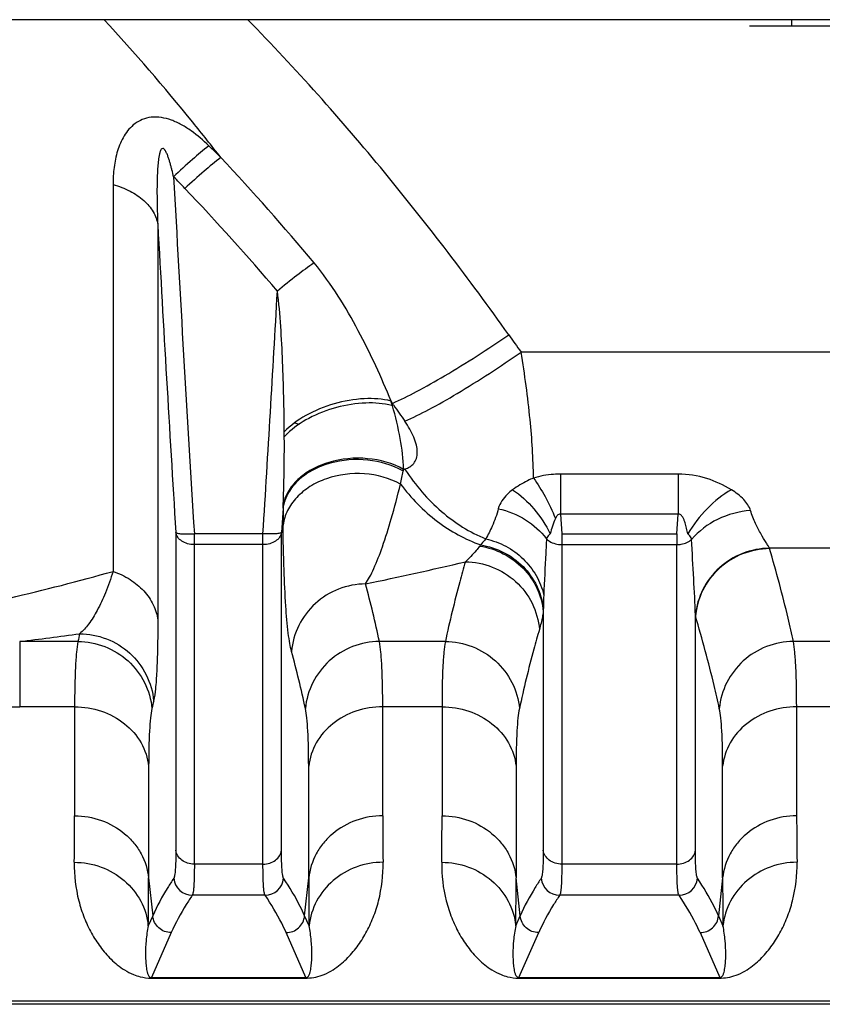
# Model space of a CAD drawing. Extents: x -1727 to 1181, y 8 to 1599.
# Tile 13 of 71: x -792 to -749, y 174 to 227. Entities that reach past the tile are written whole.
import ezdxf

# ---------------------------------------------------------------- set-up
doc = ezdxf.new("R2010")
doc.units = 0
doc.header["$LTSCALE"] = 65.395
doc.layers.get('0').update_dxf_attribs({"linetype": 'CONTINUOUS'})

msp = doc.modelspace()

# ---------------------------------------------------------------- linework, layer by layer
at = {"color": 6, "linetype": 'CONTINUOUS'}
for p, q in [((-720.381, 227.183), (-831.881, 227.183)), ((-750.381, 227.183), (-750.381, 226.833)), ((-739.631, 174.249), (-835.131, 174.249))]:
    msp.add_line(p, q, dxfattribs=at)
at = {"color": 2, "linetype": 'CONTINUOUS'}
for p, q in [((-722.631, 226.833), (-752.631, 226.833)), ((-762.791, 200.601), (-762.726, 199.547)), ((-756.537, 199.547), (-756.471, 200.601)), ((-762.726, 199.547), (-762.726, 198.965)), ((-756.537, 199.547), (-756.537, 198.965)), ((-784.785, 175.686), (-776.478, 175.686)), ((-784.785, 175.657), (-784.785, 175.686)), ((-784.785, 175.657), (-776.478, 175.657)), ((-776.478, 175.657), (-776.478, 175.686)), ((-765.035, 175.686), (-754.228, 175.686)), ((-765.035, 175.657), (-765.035, 175.686)), ((-765.035, 175.657), (-754.228, 175.657)), ((-754.228, 175.657), (-754.228, 175.686))]:
    msp.add_line(p, q, dxfattribs=at)
at = {"color": 9, "linetype": 'CONTINUOUS'}
for p, q in [((-786.847, 218.325), (-786.847, 197.526)), ((-784.441, 216.173), (-784.441, 194.896)), ((-739.631, 209.313), (-764.914, 209.313)), ((-771.827, 206.559), (-771.905, 206.683)), ((-771.766, 206.471), (-771.827, 206.559)), ((-771.827, 206.429), (-771.827, 206.559)), ((-771.232, 203.009), (-771.179, 203.024)), ((-771.179, 203.024), (-771.161, 203.03)), ((-756.471, 202.756), (-762.791, 202.756)), ((-762.791, 202.756), (-762.791, 200.601)), ((-756.471, 202.756), (-756.471, 200.601)), ((-777.71, 200.932), (-777.791, 199.615)), ((-756.471, 200.601), (-762.791, 200.601)), ((-783.471, 199.615), (-783.471, 182.529)), ((-777.791, 182.529), (-777.791, 199.615)), ((-778.787, 199.547), (-782.476, 199.547)), ((-782.476, 181.781), (-782.476, 199.547)), ((-778.787, 181.781), (-778.787, 199.547)), ((-762.726, 199.547), (-756.537, 199.547)), ((-778.787, 198.965), (-782.476, 198.965)), ((-762.726, 198.965), (-756.537, 198.965)), ((-762.726, 198.965), (-762.726, 181.781)), ((-756.537, 181.781), (-756.537, 198.965)), ((-739.631, 198.768), (-751.568, 198.768)), ((-763.721, 195.367), (-763.721, 182.529)), ((-755.541, 182.529), (-755.541, 195.104)), ((-788.733, 193.753), (-791.864, 193.753)), ((-791.864, 193.753), (-791.864, 190.248)), ((-768.983, 193.753), (-772.529, 193.753)), ((-739.631, 193.753), (-750.279, 193.753)), ((-788.912, 190.248), (-791.864, 190.248)), ((-788.912, 190.248), (-788.912, 184.382)), ((-769.162, 190.248), (-772.35, 190.248)), ((-772.35, 184.382), (-772.35, 190.248)), ((-769.162, 190.248), (-769.162, 184.382)), ((-739.631, 190.248), (-750.1, 190.248)), ((-750.1, 184.382), (-750.1, 190.248)), ((-784.932, 187.06), (-784.932, 181.041)), ((-776.331, 181.041), (-776.331, 187.06)), ((-765.182, 187.06), (-765.182, 181.041)), ((-754.081, 181.041), (-754.081, 187.06)), ((-778.787, 181.781), (-782.476, 181.781)), ((-756.537, 181.781), (-762.726, 181.781)), ((-784.932, 181.041), (-784.713, 179.008)), ((-776.549, 179.008), (-776.331, 181.041)), ((-764.963, 179.008), (-765.182, 181.041)), ((-754.081, 181.041), (-754.299, 179.008)), ((-778.674, 180.112), (-782.588, 180.112)), ((-756.424, 180.112), (-762.838, 180.112)), ((-784.713, 179.008), (-784.951, 178.47)), ((-776.312, 178.47), (-776.549, 179.008)), ((-765.201, 178.47), (-764.963, 179.008)), ((-754.299, 179.008), (-754.062, 178.47)), ((-783.718, 178.102), (-784.785, 175.686)), ((-776.478, 175.686), (-777.544, 178.102)), ((-765.035, 175.686), (-763.968, 178.102)), ((-755.294, 178.102), (-754.228, 175.686)), ((-739.631, 174.418), (-835.131, 174.418))]:
    msp.add_line(p, q, dxfattribs=at)
for centre, radius, start, end in [((-840.699, 159.628), 84.707, 45.23892, 45.85088), ((-881.631, 125.67), 137.738, 39.94874, 43.0951), ((-843.503, 160.486), 83.567, 43.59629, 44.1956), ((1440.881, 338.149), 2227.673, 183.072642, 183.567136), ((-882.535, 123.449), 137.374, 40.45914, 43.55794), ((1475.626, 340.298), 2263.473, 183.143599, 183.563451), ((-3085.734, 343.154), 2311.413, 356.437937, 356.761842), ((-517.947, 386.055), 303.694, 215.37282, 215.58931), ((-525.381, 375.978), 299.063, 214.52713, 214.73126), ((-825.529, 214.101), 55.42, 347.6228, 348.3555), ((-761.586, 209.206), 11.394, 212.8267, 213.0523), ((-667.843, 201.039), 109.867, 180.05546, 180.53304), ((-763.417, 196.031), 4.689, 141.4431, 142.5481), ((-752.161, 198.566), 0.626, 16.6469, 18.8213), ((-818.15, 411.549), 219.341, 281.80622, 283.24173), ((-818.103, 307.412), 114.245, 282.99483, 285.87797), ((-829.207, 181.773), 57.93, 11.93437, 15.08374), ((-725.822, 194.729), 37.904, 177.6865, 178.7837), ((-726.912, 194.753), 36.814, 178.7847, 179.0446), ((-776.624, 194.653), 21.087, 1.2264, 1.3982), ((-816.992, 398.607), 206.389, 276.99307, 277.8949), ((-735.554, 182.536), 54.349, 167.6354, 168.0892), ((-832.225, 178.283), 56.966, 12.0249, 15.2033), ((-732.493, 179.042), 53.428, 167.541, 167.9993), ((-791.872, 297.782), 107.534, 269.21241, 270.00438), ((-948.853, 184.341), 159.941, 359.11977, 0.01476), ((-623.079, 184.26), 149.272, 179.95326, 180.91222), ((-929.103, 184.341), 159.941, 359.11977, 0.01476), ((-600.829, 184.26), 149.272, 179.95326, 180.91222), ((-954.278, 180.999), 169.346, 359.14456, 0.01434), ((-618.281, 180.916), 158.049, 179.95457, 180.88653), ((-934.528, 180.999), 169.346, 359.14456, 0.01434), ((-596.031, 180.916), 158.049, 179.95457, 180.88653), ((-782.585, 181.114), 1.002, 185.0794, 269.8103), ((-778.677, 181.114), 1.002, 270.1897, 354.9206), ((-762.835, 181.114), 1.002, 185.0794, 269.8103), ((-756.427, 181.114), 1.002, 270.1897, 354.9206), ((-776.477, 178.196), 2.539, 269.9974, 271.5619), ((-754.227, 178.196), 2.539, 269.9974, 271.5619)]:
    msp.add_arc(centre, radius, start, end, dxfattribs=at)
at = {"color": 2, "linetype": 'CONTINUOUS'}
for centre, radius, start, end in [((-792.89, 200.105), 21.992, 17.2874, 17.4029), ((-792.659, 200.176), 21.751, 16.7074, 17.289), ((-772.759, 203.054), 3.502, 74.5684, 75.0611), ((-877.357, 204.227), 99.719, 0.30759, 0.45984), ((-775.03, 202.406), 3.516, 134.8428, 137.9254), ((-774.865, 202.242), 3.749, 134.3559, 134.8705), ((-773.271, 199.367), 4.083, 60.3336, 60.7201), ((-775.385, 203.767), 4.221, 348.3589, 349.6584), ((-775.591, 200.639), 2.139, 166.5607, 172.1248), ((-821.654, 203.136), 43.999, 357.1289, 357.3069)]:
    msp.add_arc(centre, radius, start, end, dxfattribs=at)
at = {"color": 6, "linetype": 'CONTINUOUS'}
for radius, start, end in [(7.25, 250.2219, 252.1789), (10.2, 256.7523, 257.0847)]:
    msp.add_arc((-774.631, 212.333), radius, start, end, dxfattribs=at)
at = {"color": 9, "linetype": 'CONTINUOUS'}
for points, knots in [([(-781.052, 219.774), (-781.549, 220.411), (-783.564, 222.945), (-785.674, 225.403), (-787.324, 227.185)], [0, 0, 0, 0, 0.249722, 1, 1, 1, 1]), ([(-765.58, 210.248), (-767.702, 213.236), (-772.153, 219.074), (-777.035, 224.561), (-779.601, 227.184)], [0, 0, 0, 0, 0.49973, 1, 1, 1, 1]), ([(-781.698, 220.408), (-781.994, 220.695), (-782.464, 221.101), (-783.155, 221.543), (-783.853, 221.872), (-784.602, 222.011), (-785.272, 221.843), (-785.804, 221.537), (-786.29, 220.954), (-786.633, 220.13), (-786.813, 219.242), (-786.847, 218.633), (-786.847, 218.325)], [0, 0, 0, 0, 0.153252, 0.229367, 0.303804, 0.439743, 0.500216, 0.556867, 0.665303, 0.774218, 0.885669, 1, 1, 1, 1]), ([(-783.589, 218.741), (-783.618, 218.863), (-783.662, 219.047), (-783.725, 219.291), (-783.776, 219.473), (-783.831, 219.654), (-783.892, 219.834), (-783.95, 219.981), (-784.005, 220.096), (-784.044, 220.164), (-784.082, 220.214), (-784.114, 220.247), (-784.152, 220.271), (-784.211, 220.273), (-784.263, 220.219), (-784.311, 220.119), (-784.351, 219.979), (-784.385, 219.806), (-784.41, 219.629), (-784.429, 219.451), (-784.444, 219.271), (-784.46, 219.031), (-784.474, 218.729), (-784.482, 218.365), (-784.485, 218.001), (-784.483, 217.514), (-784.47, 216.904), (-784.452, 216.417), (-784.441, 216.173)], [0, 0, 0, 0, 0.064541, 0.09686, 0.129219, 0.161625, 0.194086, 0.226604, 0.242876, 0.259111, 0.267172, 0.275104, 0.282685, 0.289654, 0.303219, 0.317587, 0.347254, 0.377498, 0.408027, 0.43873, 0.469554, 0.500467, 0.562485, 0.624691, 0.687034, 0.749482, 0.874617, 1, 1, 1, 1]), ([(-781.698, 220.408), (-782, 220.171), (-782.64, 219.626), (-783.259, 219.056), (-783.589, 218.741)], [0, 0, 0, 0, 0.456291, 1, 1, 1, 1]), ([(-781.052, 219.774), (-781.36, 219.539), (-782.014, 218.996), (-782.645, 218.427), (-782.983, 218.111)], [0, 0, 0, 0, 0.455296, 1, 1, 1, 1]), ([(-786.847, 218.325), (-786.532, 218.237), (-785.944, 218.012), (-785.195, 217.516), (-784.661, 216.898), (-784.477, 216.411), (-784.441, 216.173)], [0, 0, 0, 0, 0.289144, 0.552266, 0.78714, 1, 1, 1, 1]), ([(-776.039, 214.112), (-776.353, 213.897), (-777.021, 213.402), (-777.667, 212.88), (-778.012, 212.591)], [0, 0, 0, 0, 0.458666, 1, 1, 1, 1]), ([(-771.905, 206.683), (-772.162, 207.318), (-772.716, 208.594), (-773.651, 210.486), (-774.726, 212.358), (-775.567, 213.549), (-776.039, 214.112)], [0, 0, 0, 0, 0.241165, 0.488919, 0.741911, 1, 1, 1, 1]), ([(-777.642, 205.027), (-777.652, 206.285), (-777.692, 208.175), (-777.821, 210.697), (-777.928, 211.961), (-778.012, 212.591)], [0, 0, 0, 0, 0.498103, 0.748504, 1, 1, 1, 1]), ([(-771.827, 206.559), (-771.39, 206.751), (-770.442, 207.223), (-768.335, 208.415), (-766.703, 209.475), (-765.58, 210.248)], [0, 0, 0, 0, 0.197118, 0.436884, 1, 1, 1, 1]), ([(-771.161, 205.594), (-770.724, 205.787), (-769.777, 206.263), (-767.67, 207.465), (-766.037, 208.534), (-764.914, 209.313)], [0, 0, 0, 0, 0.196673, 0.436342, 1, 1, 1, 1]), ([(-764.249, 202.542), (-764.257, 203.591), (-764.408, 205.859), (-764.714, 208.108), (-764.914, 209.313)], [0, 0, 0, 0, 0.461881, 1, 1, 1, 1]), ([(-771.232, 203.009), (-771.242, 203.563), (-771.388, 204.719), (-771.661, 205.847), (-771.827, 206.429)], [0, 0, 0, 0, 0.477592, 1, 1, 1, 1]), ([(-771.161, 203.03), (-771.067, 203.057), (-770.888, 203.131), (-770.664, 203.325), (-770.521, 203.602), (-770.479, 203.947), (-770.535, 204.337), (-770.731, 204.912), (-770.975, 205.325), (-771.161, 205.594)], [0, 0, 0, 0, 0.096484, 0.189822, 0.287728, 0.39916, 0.528907, 0.675586, 1, 1, 1, 1]), ([(-777.703, 201.069), (-777.689, 201.374), (-777.644, 202.605), (-777.635, 203.837), (-777.64, 204.762)], [0, 0, 0, 0, 0.248559, 1, 1, 1, 1]), ([(-771.398, 202.222), (-771.988, 202.541), (-773.343, 202.905), (-775.06, 202.69), (-776.264, 202.123), (-776.99, 201.54), (-777.5, 200.828), (-777.67, 200.285), (-777.705, 200.016)], [0, 0, 0, 0, 0.26323, 0.532435, 0.660899, 0.781468, 0.89382, 1, 1, 1, 1]), ([(-771.136, 202.992), (-770.595, 202.16), (-769.33, 200.675), (-767.675, 199.624), (-766.814, 199.27)], [0, 0, 0, 0, 0.516054, 1, 1, 1, 1]), ([(-762.791, 202.756), (-762.916, 202.756), (-763.408, 202.738), (-763.897, 202.647), (-764.249, 202.542)], [0, 0, 0, 0, 0.253193, 1, 1, 1, 1]), ([(-753.612, 201.915), (-754.025, 202.166), (-754.943, 202.595), (-755.952, 202.756), (-756.471, 202.756)], [0, 0, 0, 0, 0.482013, 1, 1, 1, 1]), ([(-773.273, 196.849), (-773.194, 196.966), (-773.038, 197.236), (-772.721, 197.896), (-772.32, 198.943), (-771.844, 200.462), (-771.548, 201.597), (-771.398, 202.222)], [0, 0, 0, 0, 0.07431, 0.163455, 0.384549, 0.662178, 1, 1, 1, 1]), ([(-771.398, 202.222), (-770.833, 201.469), (-769.546, 200.142), (-767.919, 199.242), (-767.084, 198.953)], [0, 0, 0, 0, 0.515729, 1, 1, 1, 1]), ([(-764.249, 202.542), (-764.355, 202.498), (-764.745, 202.322), (-765.115, 202.1), (-765.367, 201.913)], [0, 0, 0, 0, 0.267303, 1, 1, 1, 1]), ([(-764.249, 202.542), (-764.016, 202.23), (-763.582, 201.524), (-763.234, 200.773), (-763.072, 200.368)], [0, 0, 0, 0, 0.471394, 1, 1, 1, 1]), ([(-765.367, 201.913), (-765.466, 201.84), (-765.795, 201.566), (-766.06, 201.192), (-766.137, 200.895)], [0, 0, 0, 0, 0.286818, 1, 1, 1, 1]), ([(-765.367, 201.913), (-764.942, 201.627), (-764.163, 200.905), (-763.58, 200.02), (-763.343, 199.539)], [0, 0, 0, 0, 0.488757, 1, 1, 1, 1]), ([(-753.612, 201.915), (-754.087, 201.647), (-754.973, 200.935), (-755.662, 200.035), (-755.952, 199.538)], [0, 0, 0, 0, 0.486351, 1, 1, 1, 1]), ([(-752.58, 200.797), (-752.647, 201.017), (-752.954, 201.456), (-753.369, 201.767), (-753.612, 201.915)], [0, 0, 0, 0, 0.447159, 1, 1, 1, 1]), ([(-766.137, 200.895), (-766.221, 200.572), (-766.418, 200.014), (-766.69, 199.492), (-766.814, 199.27)], [0, 0, 0, 0, 0.567934, 1, 1, 1, 1]), ([(-766.137, 200.895), (-765.622, 200.78), (-764.645, 200.387), (-763.854, 199.683), (-763.551, 199.279)], [0, 0, 0, 0, 0.511214, 1, 1, 1, 1]), ([(-752.58, 200.797), (-753.189, 200.752), (-754.376, 200.435), (-755.366, 199.694), (-755.745, 199.245)], [0, 0, 0, 0, 0.50972, 1, 1, 1, 1]), ([(-751.568, 198.768), (-751.59, 198.816), (-751.647, 198.92), (-751.8, 199.168), (-752.039, 199.556), (-752.337, 200.122), (-752.506, 200.557), (-752.58, 200.797)], [0, 0, 0, 0, 0.068453, 0.156941, 0.385222, 0.669511, 1, 1, 1, 1]), ([(-782.476, 198.965), (-782.597, 198.965), (-782.833, 198.995), (-783.146, 199.13), (-783.379, 199.339), (-783.459, 199.525), (-783.471, 199.615)], [0, 0, 0, 0, 0.282997, 0.548825, 0.786926, 1, 1, 1, 1]), ([(-783.471, 199.615), (-783.464, 199.603), (-783.43, 199.585), (-783.365, 199.567), (-783.269, 199.552), (-783.091, 199.536), (-782.823, 199.532), (-782.597, 199.54), (-782.476, 199.547)], [0, 0, 0, 0, 0.039214, 0.106902, 0.203809, 0.327516, 0.638861, 1, 1, 1, 1]), ([(-777.791, 199.615), (-777.804, 199.525), (-777.883, 199.339), (-778.116, 199.13), (-778.43, 198.995), (-778.666, 198.965), (-778.787, 198.965)], [0, 0, 0, 0, 0.213074, 0.451175, 0.717003, 1, 1, 1, 1]), ([(-777.791, 199.615), (-777.798, 199.603), (-777.832, 199.585), (-777.897, 199.567), (-777.994, 199.552), (-778.171, 199.536), (-778.44, 199.532), (-778.665, 199.54), (-778.787, 199.547)], [0, 0, 0, 0, 0.039214, 0.106902, 0.203809, 0.327516, 0.638861, 1, 1, 1, 1]), ([(-777.253, 193.222), (-777.291, 193.361), (-777.356, 193.685), (-777.472, 194.497), (-777.58, 195.818), (-777.67, 197.759), (-777.698, 199.211), (-777.705, 200.016)], [0, 0, 0, 0, 0.063317, 0.14498, 0.36108, 0.645715, 1, 1, 1, 1]), ([(-766.814, 199.27), (-766.838, 199.244), (-766.931, 199.141), (-767.02, 199.034), (-767.084, 198.953)], [0, 0, 0, 0, 0.259984, 1, 1, 1, 1]), ([(-766.814, 199.27), (-766.439, 199.188), (-765.709, 198.92), (-764.771, 198.239), (-764.062, 197.334), (-763.78, 196.623), (-763.695, 196.259)], [0, 0, 0, 0, 0.252769, 0.504649, 0.754008, 1, 1, 1, 1]), ([(-763.551, 199.279), (-763.561, 199.017), (-763.607, 198.01), (-763.665, 197.004), (-763.695, 196.259)], [0, 0, 0, 0, 0.259976, 1, 1, 1, 1]), ([(-755.543, 195.167), (-755.559, 195.82), (-755.638, 197.179), (-755.716, 198.538), (-755.745, 199.245)], [0, 0, 0, 0, 0.479744, 1, 1, 1, 1]), ([(-767.14, 198.882), (-767.201, 198.802), (-767.438, 198.504), (-767.7, 198.226), (-767.908, 198.04)], [0, 0, 0, 0, 0.266015, 1, 1, 1, 1]), ([(-767.14, 198.882), (-766.7, 198.817), (-765.838, 198.543), (-764.754, 197.747), (-763.994, 196.652), (-763.761, 195.796), (-763.721, 195.367)], [0, 0, 0, 0, 0.253515, 0.505244, 0.754037, 1, 1, 1, 1]), ([(-767.084, 198.953), (-766.657, 198.884), (-765.82, 198.61), (-764.764, 197.836), (-764.012, 196.779), (-763.767, 195.951), (-763.718, 195.534)], [0, 0, 0, 0, 0.253426, 0.505223, 0.754115, 1, 1, 1, 1]), ([(-751.568, 198.768), (-752.057, 198.763), (-753.041, 198.573), (-754.311, 197.786), (-755.217, 196.604), (-755.496, 195.648), (-755.543, 195.167)], [0, 0, 0, 0, 0.251045, 0.501955, 0.751744, 1, 1, 1, 1]), ([(-751.561, 198.746), (-752.054, 198.741), (-753.045, 198.549), (-754.323, 197.752), (-755.229, 196.555), (-755.5, 195.589), (-755.541, 195.104)], [0, 0, 0, 0, 0.251159, 0.502065, 0.751784, 1, 1, 1, 1]), ([(-750.279, 193.753), (-750.367, 194.17), (-750.742, 195.847), (-751.191, 197.508), (-751.561, 198.746)], [0, 0, 0, 0, 0.248117, 1, 1, 1, 1]), ([(-767.908, 198.04), (-768.011, 197.684), (-768.407, 196.265), (-768.756, 194.832), (-768.983, 193.753)], [0, 0, 0, 0, 0.251674, 1, 1, 1, 1]), ([(-767.908, 198.04), (-767.416, 198.036), (-766.425, 197.844), (-765.148, 197.049), (-764.242, 195.854), (-763.97, 194.889), (-763.928, 194.404)], [0, 0, 0, 0, 0.251181, 0.502082, 0.751787, 1, 1, 1, 1]), ([(-786.847, 197.526), (-786.968, 197.134), (-787.217, 196.419), (-787.654, 195.466), (-788.111, 194.722), (-788.462, 194.324), (-788.643, 194.174)], [0, 0, 0, 0, 0.319766, 0.590524, 0.816162, 1, 1, 1, 1]), ([(-786.847, 197.526), (-786.528, 197.416), (-785.927, 197.133), (-785.177, 196.518), (-784.65, 195.76), (-784.477, 195.183), (-784.441, 194.896)], [0, 0, 0, 0, 0.270535, 0.526989, 0.768872, 1, 1, 1, 1]), ([(-773.273, 196.849), (-773.764, 196.845), (-774.754, 196.654), (-776.031, 195.861), (-776.937, 194.669), (-777.21, 193.706), (-777.253, 193.222)], [0, 0, 0, 0, 0.251219, 0.502111, 0.75179, 1, 1, 1, 1]), ([(-763.721, 195.367), (-763.736, 195.274), (-763.794, 194.951), (-763.863, 194.629), (-763.928, 194.404)], [0, 0, 0, 0, 0.286748, 1, 1, 1, 1]), ([(-784.441, 194.896), (-784.441, 194.389), (-784.449, 193.471), (-784.488, 192.24), (-784.552, 191.304), (-784.616, 190.779), (-784.663, 190.569)], [0, 0, 0, 0, 0.350944, 0.634766, 0.85157, 1, 1, 1, 1]), ([(-754.259, 190.151), (-754.347, 190.566), (-754.722, 192.229), (-755.171, 193.876), (-755.541, 195.104)], [0, 0, 0, 0, 0.248191, 1, 1, 1, 1]), ([(-763.928, 194.404), (-764.031, 194.051), (-764.427, 192.643), (-764.776, 191.222), (-765.003, 190.151)], [0, 0, 0, 0, 0.25162, 1, 1, 1, 1]), ([(-788.733, 193.753), (-788.769, 193.563), (-788.823, 193.112), (-788.901, 191.943), (-788.912, 190.965), (-788.912, 190.248)], [0, 0, 0, 0, 0.165154, 0.38752, 1, 1, 1, 1]), ([(-788.733, 193.753), (-788.243, 193.75), (-787.256, 193.562), (-785.982, 192.776), (-785.075, 191.592), (-784.798, 190.633), (-784.753, 190.151)], [0, 0, 0, 0, 0.251325, 0.50219, 0.751796, 1, 1, 1, 1]), ([(-788.643, 194.174), (-788.153, 194.17), (-787.165, 193.983), (-785.89, 193.196), (-784.983, 192.01), (-784.708, 191.051), (-784.663, 190.569)], [0, 0, 0, 0, 0.25131, 0.502179, 0.751796, 1, 1, 1, 1]), ([(-772.529, 193.753), (-773.019, 193.75), (-774.006, 193.562), (-775.281, 192.776), (-776.188, 191.592), (-776.464, 190.633), (-776.509, 190.151)], [0, 0, 0, 0, 0.251325, 0.50219, 0.751796, 1, 1, 1, 1]), ([(-772.35, 190.248), (-772.35, 190.965), (-772.361, 191.943), (-772.439, 193.112), (-772.494, 193.563), (-772.529, 193.753)], [0, 0, 0, 0, 0.612464, 0.834838, 1, 1, 1, 1]), ([(-768.983, 193.753), (-769.019, 193.563), (-769.073, 193.112), (-769.151, 191.943), (-769.162, 190.965), (-769.162, 190.248)], [0, 0, 0, 0, 0.165154, 0.38752, 1, 1, 1, 1]), ([(-768.983, 193.753), (-768.493, 193.75), (-767.506, 193.562), (-766.232, 192.776), (-765.325, 191.592), (-765.048, 190.633), (-765.003, 190.151)], [0, 0, 0, 0, 0.251325, 0.50219, 0.751796, 1, 1, 1, 1]), ([(-750.279, 193.753), (-750.769, 193.75), (-751.756, 193.562), (-753.031, 192.776), (-753.938, 191.592), (-754.214, 190.633), (-754.259, 190.151)], [0, 0, 0, 0, 0.251325, 0.50219, 0.751796, 1, 1, 1, 1]), ([(-750.1, 190.248), (-750.1, 190.965), (-750.111, 191.943), (-750.189, 193.112), (-750.244, 193.563), (-750.279, 193.753)], [0, 0, 0, 0, 0.612464, 0.834838, 1, 1, 1, 1]), ([(-788.912, 190.248), (-788.426, 190.248), (-787.46, 190.092), (-786.192, 189.412), (-785.272, 188.365), (-784.981, 187.494), (-784.932, 187.06)], [0, 0, 0, 0, 0.262963, 0.518885, 0.763994, 1, 1, 1, 1]), ([(-784.753, 190.151), (-784.789, 189.985), (-784.843, 189.587), (-784.921, 188.557), (-784.932, 187.693), (-784.932, 187.06)], [0, 0, 0, 0, 0.165064, 0.387304, 1, 1, 1, 1]), ([(-776.331, 187.06), (-776.331, 187.693), (-776.342, 188.557), (-776.419, 189.587), (-776.474, 189.985), (-776.509, 190.151)], [0, 0, 0, 0, 0.61268, 0.834929, 1, 1, 1, 1]), ([(-772.35, 190.248), (-772.836, 190.248), (-773.803, 190.092), (-775.071, 189.412), (-775.991, 188.365), (-776.282, 187.494), (-776.331, 187.06)], [0, 0, 0, 0, 0.262963, 0.518885, 0.763994, 1, 1, 1, 1]), ([(-769.162, 190.248), (-768.676, 190.248), (-767.71, 190.092), (-766.442, 189.412), (-765.522, 188.365), (-765.231, 187.494), (-765.182, 187.06)], [0, 0, 0, 0, 0.262963, 0.518885, 0.763994, 1, 1, 1, 1]), ([(-765.003, 190.151), (-765.039, 189.985), (-765.093, 189.587), (-765.171, 188.557), (-765.182, 187.693), (-765.182, 187.06)], [0, 0, 0, 0, 0.165064, 0.387304, 1, 1, 1, 1]), ([(-754.081, 187.06), (-754.081, 187.693), (-754.092, 188.557), (-754.169, 189.587), (-754.224, 189.985), (-754.259, 190.151)], [0, 0, 0, 0, 0.61268, 0.834929, 1, 1, 1, 1]), ([(-750.1, 190.248), (-750.586, 190.248), (-751.553, 190.092), (-752.821, 189.412), (-753.741, 188.365), (-754.032, 187.494), (-754.081, 187.06)], [0, 0, 0, 0, 0.262963, 0.518885, 0.763994, 1, 1, 1, 1]), ([(-788.912, 184.382), (-788.426, 184.382), (-787.453, 184.217), (-786.386, 183.612), (-785.716, 182.937), (-785.195, 182.171), (-784.981, 181.494), (-784.932, 181.041)], [0, 0, 0, 0, 0.257788, 0.511154, 0.635866, 0.758898, 1, 1, 1, 1]), ([(-772.35, 184.382), (-772.837, 184.382), (-773.81, 184.217), (-774.877, 183.612), (-775.547, 182.937), (-776.067, 182.171), (-776.282, 181.494), (-776.331, 181.041)], [0, 0, 0, 0, 0.257788, 0.511154, 0.635866, 0.758898, 1, 1, 1, 1]), ([(-769.162, 184.382), (-768.676, 184.382), (-767.703, 184.217), (-766.636, 183.612), (-765.966, 182.937), (-765.445, 182.171), (-765.231, 181.494), (-765.182, 181.041)], [0, 0, 0, 0, 0.257788, 0.511154, 0.635866, 0.758898, 1, 1, 1, 1]), ([(-750.1, 184.382), (-750.587, 184.382), (-751.56, 184.217), (-752.627, 183.612), (-753.297, 182.937), (-753.817, 182.171), (-754.032, 181.494), (-754.081, 181.041)], [0, 0, 0, 0, 0.257788, 0.511154, 0.635866, 0.758898, 1, 1, 1, 1]), ([(-783.471, 182.529), (-783.471, 182.333), (-783.474, 181.986), (-783.493, 181.538), (-783.519, 181.251), (-783.552, 181.096), (-783.571, 181.044), (-783.583, 181.025)], [0, 0, 0, 0, 0.388203, 0.686497, 0.890578, 0.956842, 1, 1, 1, 1]), ([(-782.476, 181.781), (-782.597, 181.781), (-782.837, 181.817), (-783.153, 181.975), (-783.384, 182.22), (-783.459, 182.427), (-783.471, 182.529)], [0, 0, 0, 0, 0.269383, 0.528371, 0.771149, 1, 1, 1, 1]), ([(-778.787, 181.781), (-778.665, 181.781), (-778.426, 181.817), (-778.11, 181.975), (-777.878, 182.22), (-777.804, 182.427), (-777.791, 182.529)], [0, 0, 0, 0, 0.269383, 0.528371, 0.771149, 1, 1, 1, 1]), ([(-777.679, 181.025), (-777.691, 181.044), (-777.71, 181.096), (-777.743, 181.251), (-777.769, 181.538), (-777.788, 181.986), (-777.791, 182.333), (-777.791, 182.529)], [0, 0, 0, 0, 0.043158, 0.10942, 0.313497, 0.611792, 1, 1, 1, 1]), ([(-763.721, 182.529), (-763.721, 182.333), (-763.724, 181.986), (-763.743, 181.538), (-763.769, 181.251), (-763.802, 181.096), (-763.821, 181.044), (-763.833, 181.025)], [0, 0, 0, 0, 0.388203, 0.686497, 0.890578, 0.956842, 1, 1, 1, 1]), ([(-762.726, 181.781), (-762.847, 181.781), (-763.087, 181.817), (-763.403, 181.975), (-763.634, 182.22), (-763.709, 182.427), (-763.721, 182.529)], [0, 0, 0, 0, 0.269383, 0.528371, 0.771149, 1, 1, 1, 1]), ([(-756.537, 181.781), (-756.415, 181.781), (-756.176, 181.817), (-755.86, 181.975), (-755.628, 182.22), (-755.554, 182.427), (-755.541, 182.529)], [0, 0, 0, 0, 0.269383, 0.528371, 0.771149, 1, 1, 1, 1]), ([(-755.429, 181.025), (-755.441, 181.044), (-755.46, 181.096), (-755.493, 181.251), (-755.519, 181.538), (-755.538, 181.986), (-755.541, 182.333), (-755.541, 182.529)], [0, 0, 0, 0, 0.043158, 0.10942, 0.313497, 0.611793, 1, 1, 1, 1]), ([(-788.931, 181.884), (-788.942, 181.189), (-788.823, 180.166), (-788.416, 178.909), (-788.025, 178.075), (-787.545, 177.322), (-787.063, 176.763), (-786.615, 176.363), (-786.216, 176.076), (-785.804, 175.86), (-785.319, 175.699), (-784.99, 175.657), (-784.785, 175.657)], [0, 0, 0, 0, 0.255278, 0.372527, 0.484484, 0.592679, 0.699688, 0.754542, 0.81268, 0.880114, 0.924491, 1, 1, 1, 1]), ([(-788.931, 181.884), (-788.444, 181.883), (-787.468, 181.712), (-786.197, 180.974), (-785.284, 179.851), (-784.999, 178.931), (-784.951, 178.47)], [0, 0, 0, 0, 0.25595, 0.508693, 0.75645, 1, 1, 1, 1]), ([(-782.476, 181.781), (-782.476, 181.563), (-782.479, 181.179), (-782.495, 180.73), (-782.518, 180.45), (-782.536, 180.3), (-782.557, 180.191), (-782.576, 180.132), (-782.588, 180.112)], [0, 0, 0, 0, 0.388798, 0.687438, 0.801492, 0.891531, 0.957505, 1, 1, 1, 1]), ([(-778.674, 180.112), (-778.686, 180.132), (-778.705, 180.191), (-778.726, 180.3), (-778.745, 180.45), (-778.767, 180.73), (-778.783, 181.179), (-778.787, 181.563), (-778.787, 181.781)], [0, 0, 0, 0, 0.042494, 0.108467, 0.198503, 0.312556, 0.611198, 1, 1, 1, 1]), ([(-776.408, 175.658), (-776.098, 175.667), (-775.605, 175.779), (-775.031, 176.086), (-774.635, 176.373), (-774.191, 176.772), (-773.711, 177.331), (-773.233, 178.083), (-772.844, 178.915), (-772.439, 180.17), (-772.32, 181.191), (-772.331, 181.884)], [0, 0, 0, 0, 0.114934, 0.18221, 0.240546, 0.295689, 0.40337, 0.512291, 0.625006, 0.743044, 1, 1, 1, 1]), ([(-772.331, 181.884), (-772.818, 181.883), (-773.795, 181.712), (-775.066, 180.974), (-775.979, 179.851), (-776.263, 178.931), (-776.312, 178.47)], [0, 0, 0, 0, 0.25595, 0.508693, 0.75645, 1, 1, 1, 1]), ([(-769.181, 181.884), (-769.192, 181.189), (-769.073, 180.166), (-768.666, 178.909), (-768.275, 178.075), (-767.795, 177.322), (-767.313, 176.763), (-766.865, 176.363), (-766.466, 176.076), (-766.054, 175.86), (-765.569, 175.699), (-765.24, 175.657), (-765.035, 175.657)], [0, 0, 0, 0, 0.255278, 0.372527, 0.484484, 0.592679, 0.699688, 0.754542, 0.81268, 0.880114, 0.924491, 1, 1, 1, 1]), ([(-769.181, 181.884), (-768.694, 181.883), (-767.718, 181.712), (-766.447, 180.974), (-765.534, 179.851), (-765.249, 178.931), (-765.201, 178.47)], [0, 0, 0, 0, 0.25595, 0.508693, 0.75645, 1, 1, 1, 1]), ([(-762.726, 181.781), (-762.726, 181.563), (-762.729, 181.179), (-762.745, 180.73), (-762.768, 180.45), (-762.786, 180.3), (-762.807, 180.191), (-762.826, 180.132), (-762.838, 180.112)], [0, 0, 0, 0, 0.388798, 0.687438, 0.801492, 0.891531, 0.957505, 1, 1, 1, 1]), ([(-756.424, 180.112), (-756.436, 180.132), (-756.455, 180.191), (-756.476, 180.3), (-756.495, 180.45), (-756.517, 180.73), (-756.533, 181.179), (-756.537, 181.563), (-756.537, 181.781)], [0, 0, 0, 0, 0.042494, 0.108467, 0.198503, 0.312556, 0.611198, 1, 1, 1, 1]), ([(-754.158, 175.658), (-753.848, 175.667), (-753.355, 175.779), (-752.781, 176.086), (-752.385, 176.373), (-751.941, 176.772), (-751.461, 177.331), (-750.983, 178.083), (-750.594, 178.915), (-750.189, 180.17), (-750.07, 181.191), (-750.081, 181.884)], [0, 0, 0, 0, 0.114934, 0.18221, 0.240546, 0.295689, 0.40337, 0.512291, 0.625006, 0.743044, 1, 1, 1, 1]), ([(-750.081, 181.884), (-750.568, 181.883), (-751.545, 181.712), (-752.816, 180.974), (-753.729, 179.851), (-754.013, 178.931), (-754.062, 178.47)], [0, 0, 0, 0, 0.25595, 0.508693, 0.75645, 1, 1, 1, 1]), ([(-783.583, 181.025), (-783.695, 180.859), (-784.114, 180.212), (-784.483, 179.531), (-784.713, 179.008)], [0, 0, 0, 0, 0.259438, 1, 1, 1, 1]), ([(-776.549, 179.008), (-776.624, 179.178), (-776.954, 179.876), (-777.353, 180.539), (-777.679, 181.025)], [0, 0, 0, 0, 0.240927, 1, 1, 1, 1]), ([(-763.833, 181.025), (-763.945, 180.859), (-764.364, 180.212), (-764.733, 179.531), (-764.963, 179.008)], [0, 0, 0, 0, 0.259438, 1, 1, 1, 1]), ([(-754.299, 179.008), (-754.374, 179.178), (-754.704, 179.876), (-755.103, 180.539), (-755.429, 181.025)], [0, 0, 0, 0, 0.240927, 1, 1, 1, 1]), ([(-782.588, 180.112), (-782.7, 179.946), (-783.119, 179.302), (-783.488, 178.623), (-783.718, 178.102)], [0, 0, 0, 0, 0.259434, 1, 1, 1, 1]), ([(-777.544, 178.102), (-777.619, 178.272), (-777.949, 178.967), (-778.348, 179.628), (-778.674, 180.112)], [0, 0, 0, 0, 0.240945, 1, 1, 1, 1]), ([(-762.838, 180.112), (-762.95, 179.946), (-763.369, 179.302), (-763.738, 178.623), (-763.968, 178.102)], [0, 0, 0, 0, 0.259434, 1, 1, 1, 1]), ([(-755.294, 178.102), (-755.369, 178.272), (-755.699, 178.967), (-756.098, 179.628), (-756.424, 180.112)], [0, 0, 0, 0, 0.240945, 1, 1, 1, 1]), ([(-783.718, 178.102), (-783.841, 178.103), (-784.088, 178.149), (-784.406, 178.347), (-784.633, 178.645), (-784.702, 178.887), (-784.713, 179.008)], [0, 0, 0, 0, 0.250132, 0.500275, 0.750261, 1, 1, 1, 1]), ([(-777.544, 178.102), (-777.422, 178.103), (-777.175, 178.149), (-776.856, 178.347), (-776.63, 178.645), (-776.561, 178.887), (-776.549, 179.008)], [0, 0, 0, 0, 0.250132, 0.500275, 0.750261, 1, 1, 1, 1]), ([(-763.968, 178.102), (-764.091, 178.103), (-764.338, 178.149), (-764.656, 178.347), (-764.883, 178.645), (-764.952, 178.887), (-764.963, 179.008)], [0, 0, 0, 0, 0.250132, 0.500275, 0.750261, 1, 1, 1, 1]), ([(-755.294, 178.102), (-755.172, 178.103), (-754.925, 178.149), (-754.606, 178.347), (-754.38, 178.645), (-754.311, 178.887), (-754.299, 179.008)], [0, 0, 0, 0, 0.250132, 0.500275, 0.750261, 1, 1, 1, 1]), ([(-784.951, 178.47), (-785.006, 178.207), (-785.08, 177.699), (-785.108, 177.074), (-785.096, 176.609), (-785.074, 176.336), (-785.043, 176.126), (-785.017, 175.999), (-784.987, 175.9), (-784.959, 175.825), (-784.924, 175.763), (-784.871, 175.705), (-784.819, 175.686), (-784.785, 175.686)], [0, 0, 0, 0, 0.277711, 0.529247, 0.646294, 0.758019, 0.812137, 0.865458, 0.892106, 0.919196, 0.948062, 0.965076, 1, 1, 1, 1]), ([(-776.478, 175.686), (-776.444, 175.686), (-776.392, 175.705), (-776.339, 175.763), (-776.304, 175.825), (-776.275, 175.9), (-776.246, 175.999), (-776.219, 176.126), (-776.189, 176.336), (-776.166, 176.609), (-776.154, 177.074), (-776.183, 177.699), (-776.257, 178.207), (-776.312, 178.47)], [0, 0, 0, 0, 0.034925, 0.051938, 0.080805, 0.107895, 0.134542, 0.187863, 0.241981, 0.353706, 0.470753, 0.722289, 1, 1, 1, 1]), ([(-765.201, 178.47), (-765.256, 178.207), (-765.33, 177.699), (-765.358, 177.074), (-765.346, 176.609), (-765.324, 176.336), (-765.293, 176.126), (-765.267, 175.999), (-765.237, 175.9), (-765.209, 175.825), (-765.174, 175.763), (-765.121, 175.705), (-765.069, 175.686), (-765.035, 175.686)], [0, 0, 0, 0, 0.277711, 0.529247, 0.646294, 0.758019, 0.812137, 0.865458, 0.892106, 0.919196, 0.948062, 0.965076, 1, 1, 1, 1]), ([(-754.228, 175.686), (-754.194, 175.686), (-754.142, 175.705), (-754.089, 175.763), (-754.054, 175.825), (-754.025, 175.9), (-753.996, 175.999), (-753.969, 176.126), (-753.939, 176.336), (-753.916, 176.609), (-753.904, 177.074), (-753.933, 177.699), (-754.007, 178.207), (-754.062, 178.47)], [0, 0, 0, 0, 0.034925, 0.051938, 0.080805, 0.107895, 0.134542, 0.187863, 0.241981, 0.353706, 0.470753, 0.722289, 1, 1, 1, 1])]:
    msp.add_open_spline(points, degree=3, knots=knots, dxfattribs=at)
at = {"color": 2, "linetype": 'CONTINUOUS'}
for points, knots in [([(-771.905, 206.683), (-772.37, 206.803), (-773.415, 206.864), (-774.979, 206.585), (-776.453, 205.987), (-777.309, 205.377), (-777.642, 205.027)], [0, 0, 0, 0, 0.233085, 0.499033, 0.76551, 1, 1, 1, 1]), ([(-771.856, 206.437), (-772.309, 206.558), (-773.323, 206.633), (-774.847, 206.388), (-776.295, 205.832), (-777.145, 205.256), (-777.486, 204.923)], [0, 0, 0, 0, 0.233127, 0.497346, 0.763008, 1, 1, 1, 1]), ([(-771.232, 203.009), (-771.818, 203.336), (-773.182, 203.714), (-774.917, 203.553), (-776.165, 203.043), (-776.925, 202.507), (-777.469, 201.843), (-777.661, 201.324), (-777.703, 201.069)], [0, 0, 0, 0, 0.263354, 0.537543, 0.667792, 0.788404, 0.898431, 1, 1, 1, 1]), ([(-771.274, 202.928), (-771.845, 203.248), (-773.163, 203.629), (-774.851, 203.497), (-776.073, 203.025), (-776.831, 202.52), (-777.392, 201.886), (-777.612, 201.386), (-777.672, 201.136)], [0, 0, 0, 0, 0.262529, 0.534543, 0.664369, 0.785453, 0.896795, 1, 1, 1, 1]), ([(-763.072, 200.368), (-763.136, 200.236), (-763.237, 199.962), (-763.311, 199.68), (-763.343, 199.539)], [0, 0, 0, 0, 0.502732, 1, 1, 1, 1]), ([(-762.791, 200.601), (-762.823, 200.608), (-762.894, 200.599), (-762.97, 200.533), (-763.027, 200.454), (-763.058, 200.397), (-763.072, 200.368)], [0, 0, 0, 0, 0.252227, 0.503075, 0.752102, 1, 1, 1, 1]), ([(-755.952, 199.538), (-755.971, 199.64), (-756.014, 199.843), (-756.082, 200.095), (-756.154, 200.291), (-756.209, 200.41), (-756.267, 200.499), (-756.319, 200.559), (-756.388, 200.604), (-756.445, 200.607), (-756.471, 200.601)], [0, 0, 0, 0, 0.247776, 0.496322, 0.620992, 0.746027, 0.808854, 0.872022, 0.935748, 1, 1, 1, 1]), ([(-763.343, 199.539), (-763.37, 199.521), (-763.459, 199.453), (-763.533, 199.357), (-763.551, 199.279)], [0, 0, 0, 0, 0.289329, 1, 1, 1, 1]), ([(-763.551, 199.279), (-763.504, 199.229), (-763.269, 199.04), (-762.956, 198.965), (-762.726, 198.965)], [0, 0, 0, 0, 0.23057, 1, 1, 1, 1]), ([(-756.537, 198.965), (-756.461, 198.965), (-756.179, 198.987), (-755.897, 199.104), (-755.745, 199.245)], [0, 0, 0, 0, 0.267208, 1, 1, 1, 1]), ([(-755.745, 199.245), (-755.751, 199.271), (-755.792, 199.385), (-755.878, 199.479), (-755.952, 199.538)], [0, 0, 0, 0, 0.216574, 1, 1, 1, 1])]:
    msp.add_open_spline(points, degree=3, knots=knots, dxfattribs=at)

doc.saveas('drawing.dxf')
